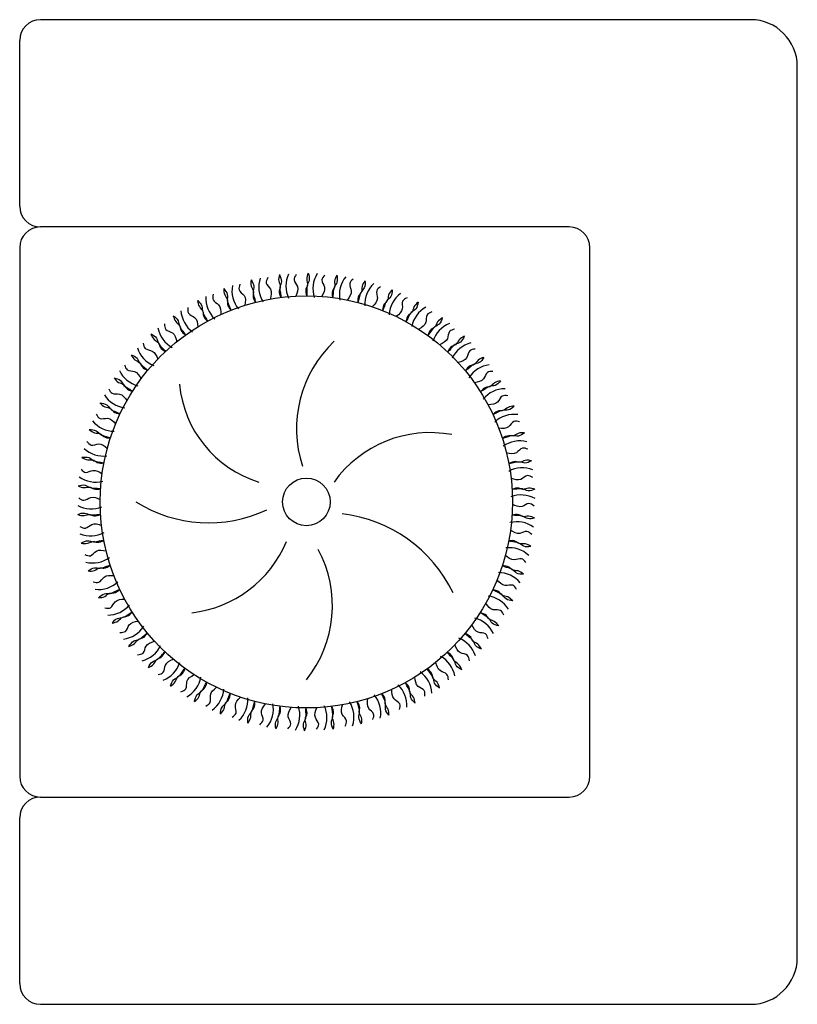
# Model space of a CAD drawing. Header units: millimetres. Extents: x -30782 to 40110, y 35885 to 73818.
# Tile 26 of 166: x -12341 to -11591, y 55370 to 56320. Entities that reach past the tile are written whole.
import ezdxf

# ---------------------------------------------------------------- set-up
doc = ezdxf.new("R2010")
doc.units = ezdxf.units.MM

# ---------------------------------------------------------------- blocks, each defined once
blk = doc.blocks.new('A$C53D8033F')
for p, q in [((3632.12, 1033.91, -685.71), (2947.12, 1033.91, -685.71)), ((2927.12, 853.91, -685.71), (2927.12, 1013.91, -685.71)), ((3677.12, 128.91, -685.71), (3677.12, 988.91, -685.71)), ((3457.12, 833.91, -685.71), (2947.12, 833.91, -685.71)), ((2927.12, 813.91, -685.71), (2927.12, 303.91, -685.71)), ((3477.12, 303.91, -685.71), (3477.12, 813.91, -685.71)), ((2947.12, 283.91, -685.71), (3457.12, 283.91, -685.71)), ((2927.12, 103.91, -685.71), (2927.12, 263.91, -685.71)), ((2947.12, 83.91, -685.71), (3632.12, 83.91, -685.71))]:
    blk.add_line(p, q)
for radius in [198.8, 22.94]:
    blk.add_circle((3203.62, 568.65, -685.71), radius)
for centre, radius, start, end in [((2947.12, 1013.91, -685.71), 20, 90, 180), ((3632.12, 988.91, -685.71), 45, 0, 90), ((2947.12, 853.91, -685.71), 20, 180, 270), ((2947.12, 813.91, -685.71), 20, 90, 180), ((3457.12, 813.91, -685.71), 20, 0, 90), ((3210.96, 776.9, -685.71), 27.11, 154.63169, 205.36831), ((3237.01, 774.34, -685.71), 27.11, 147.43169, 198.16831), ((3184.81, 776.18, -685.71), 27.11, 161.83169, 212.56831), ((3262.52, 768.54, -685.71), 27.11, 140.23169, 190.96831), ((3287.11, 759.58, -685.71), 27.11, 133.03169, 183.76831), ((3158.94, 772.19, -685.71), 27.11, 169.03169, 219.76831), ((3310.38, 747.61, -685.71), 27.11, 125.83169, 176.56831), ((3133.79, 764.98, -685.71), 27.11, 176.23169, 226.96831), ((3109.73, 754.68, -685.71), 27.11, 183.43169, 234.16831), ((3331.97, 732.82, -685.71), 27.11, 118.63169, 169.36831), ((3087.15, 741.45, -685.71), 27.11, 190.63169, 241.36831), ((3351.53, 715.44, -685.71), 27.11, 111.43169, 162.16831), ((3311.21, 638.94, -685.71), 117.06, 133.6679, 197.87122), ((3368.77, 695.74, -685.71), 27.11, 104.23169, 154.96831), ((3066.41, 725.49, -685.71), 27.11, 197.83169, 248.56831), ((3047.84, 707.05, -685.71), 27.11, 205.03169, 255.76831), ((3383.39, 674.04, -685.71), 27.11, 97.03169, 147.76831), ((3190.18, 692.18, -685.71), 109.36, 185.29092, 252.74967), ((3395.18, 650.68, -685.71), 27.11, 89.83169, 140.56831), ((3031.72, 686.44, -685.71), 27.11, 212.23169, 262.96831), ((3018.31, 663.96, -685.71), 27.11, 219.43169, 270.16831), ((3403.95, 626.02, -685.71), 27.11, 82.63169, 133.36831), ((3322.95, 521.95, -685.71), 113.57, 79.35144, 144.59886), ((3409.56, 600.46, -685.71), 27.11, 75.43169, 126.16831), ((3007.83, 639.99, -685.71), 27.11, 226.63169, 277.36831), ((3411.93, 574.4, -685.71), 27.11, 68.23169, 118.96831), ((3000.43, 614.88, -685.71), 27.11, 233.83169, 284.56831), ((3411.01, 548.25, -685.71), 27.11, 61.03169, 111.76831), ((2996.24, 589.05, -685.71), 27.11, 241.03169, 291.76831), ((3109.32, 680.55, -685.71), 132.04, 237.9414, 295.13068), ((3222.19, 421.78, -685.71), 136.34, 25.66288, 83.32625), ((3406.81, 522.41, -685.71), 27.11, 53.83169, 104.56831), ((2995.32, 562.9, -685.71), 27.11, 248.23169, 298.96831), ((3080, 574.32, -685.71), 113.34, 276.58188, 337.23451), ((3113.6, 468.54, -685.71), 115.1, 321.45659, 28.14162), ((3399.42, 497.31, -685.71), 27.11, 46.63169, 97.36831), ((2997.68, 536.84, -685.71), 27.11, 255.43169, 306.16831), ((3388.93, 473.34, -685.71), 27.11, 39.43169, 90.16831), ((3003.29, 511.28, -685.71), 27.11, 262.63169, 313.36831), ((3375.52, 450.86, -685.71), 27.11, 32.23169, 82.96831), ((3012.06, 486.62, -685.71), 27.11, 269.83169, 320.56831), ((3359.41, 430.25, -685.71), 27.11, 25.03169, 75.76831), ((3023.85, 463.26, -685.71), 27.11, 277.03169, 327.76831), ((3340.83, 411.81, -685.71), 27.11, 17.83169, 68.56831), ((3038.48, 441.56, -685.71), 27.11, 284.23169, 334.96831), ((3320.09, 395.85, -685.71), 27.11, 10.63169, 61.36831), ((3055.71, 421.86, -685.71), 27.11, 291.43169, 342.16831), ((3075.27, 404.48, -685.71), 27.11, 298.63169, 349.36831), ((3297.52, 382.62, -685.71), 27.11, 3.43169, 54.16831), ((3273.46, 372.32, -685.71), 27.11, 356.23169, 46.96831), ((3096.86, 389.69, -685.71), 27.11, 305.83169, 356.56831), ((3248.3, 365.11, -685.71), 27.11, 349.03169, 39.76831), ((3120.13, 377.72, -685.71), 27.11, 313.03169, 3.76831), ((3144.72, 368.76, -685.71), 27.11, 320.23169, 10.96831), ((3170.24, 362.96, -685.71), 27.11, 327.43169, 18.16831), ((3196.28, 360.4, -685.71), 27.11, 334.63169, 25.36831), ((3222.44, 361.12, -685.71), 27.11, 341.83169, 32.56831), ((2947.12, 303.91, -685.71), 20, 180, 270), ((3457.12, 303.91, -685.71), 20, 270, 0), ((2947.12, 263.91, -685.71), 20, 90, 180), ((3632.12, 128.91, -685.71), 45, 270, 0), ((2947.12, 103.91, -685.71), 20, 180, 270)]:
    blk.add_arc(centre, radius, start, end)
for points in [[(3205.31, 789.44, -685.71), (3203.92, 783.45, -685.71), (3204.62, 777.69, -685.71), (3203.23, 774.01, -685.71), (3203.92, 767.45, -685.71)], [(3205.31, 789.36, -685.71), (3206.33, 782.73, -685.71), (3204.27, 777.42, -685.71), (3204.03, 771.88, -685.71), (3203.97, 767.45, -685.71)], [(3150.35, 782.92, -685.71), (3150.5, 776.78, -685.71), (3152.6, 771.37, -685.71), (3152.17, 767.46, -685.71), (3154.48, 761.28, -685.71)], [(3150.37, 782.84, -685.71), (3153.01, 776.68, -685.71), (3152.33, 771.02, -685.71), (3153.48, 765.59, -685.71), (3154.52, 761.29, -685.71)], [(3166.36, 785.09, -685.71), (3164.93, 779.81, -685.71), (3168.94, 773.81, -685.71), (3168.63, 764.34, -685.71)], [(3177.62, 787.91, -685.71), (3177, 781.8, -685.71), (3178.41, 776.17, -685.71), (3177.5, 772.34, -685.71), (3179.01, 765.92, -685.71)], [(3177.64, 787.83, -685.71), (3179.48, 781.38, -685.71), (3178.1, 775.85, -685.71), (3178.56, 770.32, -685.71), (3179.06, 765.92, -685.71)], [(3193.78, 788.06, -685.71), (3191.7, 782.99, -685.71), (3194.93, 776.54, -685.71), (3193.44, 767.19, -685.71)], [(3221.36, 787.56, -685.71), (3218.66, 782.79, -685.71), (3221.06, 775.99, -685.71), (3218.4, 766.9, -685.71)], [(3232.97, 787.49, -685.71), (3230.84, 781.72, -685.71), (3230.81, 775.92, -685.71), (3228.97, 772.44, -685.71), (3228.84, 765.84, -685.71)], [(3232.96, 787.4, -685.71), (3233.14, 780.7, -685.71), (3230.43, 775.69, -685.71), (3229.5, 770.22, -685.71), (3228.89, 765.84, -685.71)], [(3248.65, 783.61, -685.71), (3245.38, 779.22, -685.71), (3246.9, 772.17, -685.71), (3243.13, 763.48, -685.71)], [(3260.16, 782.08, -685.71), (3257.33, 776.63, -685.71), (3256.57, 770.88, -685.71), (3254.32, 767.65, -685.71), (3253.35, 761.13, -685.71)], [(3260.15, 782, -685.71), (3259.49, 775.33, -685.71), (3256.17, 770.7, -685.71), (3254.56, 765.39, -685.71), (3253.4, 761.11, -685.71)], [(3123.91, 774.56, -685.71), (3124.83, 768.48, -685.71), (3127.59, 763.38, -685.71), (3127.66, 759.44, -685.71), (3130.72, 753.6, -685.71)], [(3123.95, 774.48, -685.71), (3127.34, 768.69, -685.71), (3127.37, 762.99, -685.71), (3129.19, 757.76, -685.71), (3130.77, 753.62, -685.71)], [(3139.52, 778.72, -685.71), (3138.77, 773.29, -685.71), (3143.5, 767.85, -685.71), (3144.38, 758.42, -685.71)], [(3275.24, 776.27, -685.71), (3271.44, 772.33, -685.71), (3272.07, 765.14, -685.71), (3267.24, 756.99, -685.71)], [(3286.47, 773.32, -685.71), (3282.98, 768.26, -685.71), (3281.5, 762.65, -685.71), (3278.86, 759.73, -685.71), (3277.09, 753.38, -685.71)], [(3286.44, 773.24, -685.71), (3284.95, 766.7, -685.71), (3281.08, 762.52, -685.71), (3278.82, 757.45, -685.71), (3277.13, 753.36, -685.71)], [(3098.73, 762.94, -685.71), (3100.4, 757.03, -685.71), (3103.79, 752.32, -685.71), (3104.35, 748.42, -685.71), (3108.12, 743, -685.71)], [(3098.78, 762.87, -685.71), (3102.87, 757.55, -685.71), (3103.61, 751.91, -685.71), (3106.08, 746.94, -685.71), (3108.16, 743.03, -685.71)], [(3113.7, 769.03, -685.71), (3113.64, 763.55, -685.71), (3119.01, 758.74, -685.71), (3121.07, 749.49, -685.71)], [(3300.7, 765.66, -685.71), (3296.44, 762.22, -685.71), (3296.16, 755.01, -685.71), (3290.34, 747.54, -685.71)], [(3311.47, 761.32, -685.71), (3307.37, 756.74, -685.71), (3305.2, 751.36, -685.71), (3302.21, 748.8, -685.71), (3299.66, 742.71, -685.71)], [(3311.43, 761.24, -685.71), (3309.13, 754.94, -685.71), (3304.76, 751.28, -685.71), (3301.89, 746.54, -685.71), (3299.7, 742.69, -685.71)], [(3089.3, 756.18, -685.71), (3089.92, 750.74, -685.71), (3095.85, 746.64, -685.71), (3099.05, 737.72, -685.71)], [(3324.62, 751.94, -685.71), (3319.97, 749.06, -685.71), (3318.79, 741.95, -685.71), (3312.08, 735.26, -685.71)], [(3075.21, 748.26, -685.71), (3077.61, 742.61, -685.71), (3081.55, 738.35, -685.71), (3082.6, 734.56, -685.71), (3087.02, 729.66, -685.71)], [(3075.26, 748.2, -685.71), (3079.99, 743.44, -685.71), (3081.44, 737.93, -685.71), (3084.5, 733.3, -685.71), (3087.06, 729.69, -685.71)], [(3334.76, 746.28, -685.71), (3330.12, 742.25, -685.71), (3327.3, 737.19, -685.71), (3324.01, 735.02, -685.71), (3320.72, 729.3, -685.71)], [(3334.72, 746.21, -685.71), (3331.65, 740.25, -685.71), (3326.86, 737.17, -685.71), (3323.41, 732.82, -685.71), (3320.76, 729.27, -685.71)], [(3066.69, 740.37, -685.71), (3067.99, 735.05, -685.71), (3074.39, 731.73, -685.71), (3078.69, 723.28, -685.71)], [(3346.64, 735.33, -685.71), (3341.66, 733.06, -685.71), (3339.6, 726.15, -685.71), (3332.11, 720.35, -685.71)], [(3053.71, 730.75, -685.71), (3056.8, 725.44, -685.71), (3061.25, 721.72, -685.71), (3062.76, 718.08, -685.71), (3067.76, 713.77, -685.71)], [(3053.77, 730.7, -685.71), (3059.05, 726.56, -685.71), (3061.18, 721.28, -685.71), (3064.81, 717.08, -685.71), (3067.79, 713.81, -685.71)], [(3355.99, 728.45, -685.71), (3350.88, 725.03, -685.71), (3347.45, 720.36, -685.71), (3343.92, 718.62, -685.71), (3339.93, 713.36, -685.71)], [(3355.94, 728.38, -685.71), (3352.15, 722.85, -685.71), (3347, 720.39, -685.71), (3343.04, 716.51, -685.71), (3339.96, 713.33, -685.71)], [(3046.25, 721.85, -685.71), (3048.21, 716.74, -685.71), (3054.97, 714.25, -685.71), (3060.29, 706.4, -685.71)], [(3366.4, 716.09, -685.71), (3361.18, 714.46, -685.71), (3358.27, 707.86, -685.71), (3350.11, 703.05, -685.71)], [(3034.57, 710.69, -685.71), (3038.31, 705.8, -685.71), (3043.18, 702.67, -685.71), (3045.14, 699.25, -685.71), (3050.64, 695.6, -685.71)], [(3034.64, 710.64, -685.71), (3040.4, 707.2, -685.71), (3043.18, 702.22, -685.71), (3047.3, 698.51, -685.71), (3050.67, 695.64, -685.71)], [(3374.82, 708.09, -685.71), (3369.32, 705.34, -685.71), (3365.33, 701.13, -685.71), (3361.61, 699.85, -685.71), (3356.99, 695.14, -685.71)], [(3374.76, 708.03, -685.71), (3370.3, 703.02, -685.71), (3364.89, 701.22, -685.71), (3360.47, 697.87, -685.71), (3357.02, 695.1, -685.71)], [(3028.29, 700.92, -685.71), (3030.87, 696.09, -685.71), (3037.9, 694.47, -685.71), (3044.16, 687.35, -685.71)], [(3383.6, 694.53, -685.71), (3378.21, 693.56, -685.71), (3374.5, 687.38, -685.71), (3365.79, 683.63, -685.71)], [(3018.11, 688.38, -685.71), (3022.42, 684, -685.71), (3027.65, 681.5, -685.71), (3030.02, 678.36, -685.71), (3035.93, 675.43, -685.71)], [(3018.18, 688.34, -685.71), (3024.32, 685.65, -685.71), (3027.7, 681.06, -685.71), (3032.25, 677.89, -685.71), (3035.96, 675.47, -685.71)], [(3390.94, 685.53, -685.71), (3385.15, 683.49, -685.71), (3380.66, 679.82, -685.71), (3376.8, 679.02, -685.71), (3371.63, 674.92, -685.71)], [(3390.88, 685.48, -685.71), (3385.83, 681.07, -685.71), (3380.24, 679.97, -685.71), (3375.43, 677.2, -685.71), (3371.66, 674.87, -685.71)], [(3013.1, 677.9, -685.71), (3016.26, 673.44, -685.71), (3023.44, 672.71, -685.71), (3030.54, 666.43, -685.71)], [(3397.96, 670.98, -685.71), (3392.49, 670.7, -685.71), (3388.03, 665.03, -685.71), (3378.93, 662.4, -685.71)], [(3004.56, 664.18, -685.71), (3009.39, 660.38, -685.71), (3014.9, 658.56, -685.71), (3017.64, 655.73, -685.71), (3023.87, 653.57, -685.71)], [(3004.64, 664.15, -685.71), (3011.07, 662.25, -685.71), (3015, 658.12, -685.71), (3019.91, 655.55, -685.71), (3023.9, 653.61, -685.71)], [(3404.12, 661.13, -685.71), (3398.11, 659.84, -685.71), (3393.19, 656.76, -685.71), (3389.27, 656.44, -685.71), (3383.63, 653.02, -685.71)], [(3404.04, 661.09, -685.71), (3398.48, 657.35, -685.71), (3392.8, 656.95, -685.71), (3387.68, 654.81, -685.71), (3383.65, 652.98, -685.71)], [(3000.9, 653.16, -685.71), (3004.61, 649.13, -685.71), (3011.81, 649.3, -685.71), (3019.64, 643.97, -685.71)], [(3409.25, 645.81, -685.71), (3403.79, 646.22, -685.71), (3398.65, 641.16, -685.71), (3389.29, 639.69, -685.71)], [(2994.16, 638.48, -685.71), (2999.43, 635.31, -685.71), (3005.12, 634.19, -685.71), (3008.19, 631.74, -685.71), (3014.65, 630.37, -685.71)], [(2994.24, 638.46, -685.71), (3000.86, 637.38, -685.71), (3005.27, 633.78, -685.71), (3010.47, 631.84, -685.71), (3014.66, 630.42, -685.71)], [(2991.91, 627.09, -685.71), (2996.09, 623.55, -685.71), (3003.22, 624.63, -685.71), (3011.66, 620.31, -685.71)], [(3414.13, 635.28, -685.71), (3408, 634.74, -685.71), (3402.74, 632.3, -685.71), (3398.81, 632.48, -685.71), (3392.78, 629.79, -685.71)], [(3414.05, 635.24, -685.71), (3408.06, 632.22, -685.71), (3402.37, 632.55, -685.71), (3397.03, 631.06, -685.71), (3392.8, 629.75, -685.71)], [(3417.3, 619.43, -685.71), (3411.93, 620.52, -685.71), (3406.2, 616.14, -685.71), (3396.73, 615.86, -685.71)], [(2987.06, 611.68, -685.71), (2992.68, 609.2, -685.71), (2998.47, 608.8, -685.71), (3001.83, 606.75, -685.71), (3008.4, 606.2, -685.71)], [(2987.14, 611.67, -685.71), (2993.85, 611.43, -685.71), (2998.67, 608.4, -685.71), (3004.07, 607.13, -685.71), (3008.41, 606.25, -685.71)], [(3420.82, 608.37, -685.71), (3414.68, 608.6, -685.71), (3409.15, 606.84, -685.71), (3405.27, 607.51, -685.71), (3398.95, 605.6, -685.71)], [(3420.74, 608.35, -685.71), (3414.42, 606.1, -685.71), (3408.81, 607.13, -685.71), (3403.33, 606.33, -685.71), (3398.96, 605.56, -685.71)], [(2986.26, 600.09, -685.71), (2990.84, 597.11, -685.71), (2997.78, 599.07, -685.71), (3006.69, 595.85, -685.71)], [(3421.98, 592.25, -685.71), (3416.79, 594, -685.71), (3410.56, 590.38, -685.71), (3401.13, 591.28, -685.71)], [(2983.37, 584.2, -685.71), (2989.26, 582.44, -685.71), (2995.05, 582.77, -685.71), (2998.64, 581.16, -685.71), (3005.24, 581.43, -685.71)], [(2983.46, 584.2, -685.71), (2990.14, 584.8, -685.71), (2995.31, 582.4, -685.71), (3000.82, 581.82, -685.71), (3005.24, 581.48, -685.71)], [(3424.08, 580.83, -685.71), (3418.02, 581.84, -685.71), (3412.32, 580.78, -685.71), (3408.55, 581.93, -685.71), (3402.05, 580.83, -685.71)], [(3424, 580.82, -685.71), (3417.45, 579.38, -685.71), (3412.02, 581.11, -685.71), (3406.47, 581, -685.71), (3402.05, 580.78, -685.71)], [(2984.03, 572.6, -685.71), (2988.96, 570.21, -685.71), (2995.59, 573.03, -685.71), (3004.84, 570.95, -685.71)], [(3423.22, 564.7, -685.71), (3418.29, 567.09, -685.71), (3411.65, 564.27, -685.71), (3402.41, 566.35, -685.71)], [(2983.16, 556.47, -685.71), (2989.23, 555.46, -685.71), (2994.93, 556.52, -685.71), (2998.69, 555.37, -685.71), (3005.2, 556.47, -685.71)], [(2983.25, 556.48, -685.71), (2989.8, 557.91, -685.71), (2995.23, 556.19, -685.71), (3000.77, 556.3, -685.71), (3005.2, 556.52, -685.71)], [(3423.87, 553.1, -685.71), (3417.98, 554.86, -685.71), (3412.19, 554.53, -685.71), (3408.6, 556.14, -685.71), (3402.01, 555.87, -685.71)], [(3423.79, 553.1, -685.71), (3417.11, 552.5, -685.71), (3411.94, 554.9, -685.71), (3406.42, 555.48, -685.71), (3402.01, 555.82, -685.71)], [(2985.27, 545.05, -685.71), (2990.45, 543.3, -685.71), (2996.69, 546.92, -685.71), (3006.12, 546.02, -685.71)], [(3420.99, 537.21, -685.71), (3416.4, 540.19, -685.71), (3409.46, 538.23, -685.71), (3400.55, 541.45, -685.71)], [(2986.43, 528.93, -685.71), (2992.57, 528.7, -685.71), (2998.09, 530.45, -685.71), (3001.97, 529.79, -685.71), (3008.29, 531.7, -685.71)], [(2986.51, 528.95, -685.71), (2992.83, 531.2, -685.71), (2998.43, 530.17, -685.71), (3003.92, 530.97, -685.71), (3008.28, 531.74, -685.71)], [(2989.94, 517.87, -685.71), (2995.31, 516.78, -685.71), (3001.04, 521.16, -685.71), (3010.51, 521.44, -685.71)], [(3420.1, 525.63, -685.71), (3413.4, 525.87, -685.71), (3408.57, 528.9, -685.71), (3403.17, 530.16, -685.71), (3398.83, 531.05, -685.71)], [(3420.19, 525.62, -685.71), (3414.56, 528.1, -685.71), (3408.78, 528.5, -685.71), (3405.42, 530.55, -685.71), (3398.84, 531.1, -685.71)], [(3415.33, 510.21, -685.71), (3411.16, 513.75, -685.71), (3404.03, 512.67, -685.71), (3395.59, 516.99, -685.71)], [(2993.12, 502.02, -685.71), (2999.24, 502.56, -685.71), (3004.5, 505, -685.71), (3008.43, 504.82, -685.71), (3014.46, 507.51, -685.71)], [(2993.2, 502.06, -685.71), (2999.18, 505.08, -685.71), (3004.87, 504.75, -685.71), (3010.22, 506.24, -685.71), (3014.45, 507.55, -685.71)], [(3413, 498.84, -685.71), (3406.38, 499.92, -685.71), (3401.97, 503.52, -685.71), (3396.77, 505.46, -685.71), (3392.58, 506.88, -685.71)], [(3413.09, 498.82, -685.71), (3407.82, 501.99, -685.71), (3402.13, 503.11, -685.71), (3399.05, 505.56, -685.71), (3392.6, 506.93, -685.71)], [(2997.99, 491.49, -685.71), (3003.45, 491.08, -685.71), (3008.59, 496.14, -685.71), (3017.95, 497.61, -685.71)], [(3406.34, 484.14, -685.71), (3402.64, 488.17, -685.71), (3395.43, 488, -685.71), (3387.6, 493.33, -685.71)], [(3003.13, 476.17, -685.71), (3009.14, 477.46, -685.71), (3014.05, 480.54, -685.71), (3017.97, 480.86, -685.71), (3023.62, 484.28, -685.71)], [(3003.2, 476.21, -685.71), (3008.76, 479.95, -685.71), (3014.45, 480.35, -685.71), (3019.56, 482.49, -685.71), (3023.6, 484.32, -685.71)], [(3402.6, 473.15, -685.71), (3396.17, 475.05, -685.71), (3392.25, 479.18, -685.71), (3387.33, 481.75, -685.71), (3383.35, 483.69, -685.71)], [(3402.68, 473.12, -685.71), (3397.85, 476.92, -685.71), (3392.35, 478.74, -685.71), (3389.6, 481.57, -685.71), (3383.37, 483.73, -685.71)], [(3009.29, 466.32, -685.71), (3014.76, 466.6, -685.71), (3019.22, 472.27, -685.71), (3028.32, 474.9, -685.71)], [(3394.15, 459.4, -685.71), (3390.98, 463.86, -685.71), (3383.81, 464.59, -685.71), (3376.71, 470.87, -685.71)], [(3016.3, 451.77, -685.71), (3022.1, 453.81, -685.71), (3026.59, 457.48, -685.71), (3030.44, 458.28, -685.71), (3035.61, 462.38, -685.71)], [(3016.37, 451.82, -685.71), (3021.42, 456.23, -685.71), (3027.01, 457.33, -685.71), (3031.81, 460.1, -685.71), (3035.58, 462.43, -685.71)], [(3389.07, 448.96, -685.71), (3382.92, 451.65, -685.71), (3379.54, 456.24, -685.71), (3374.99, 459.41, -685.71), (3371.28, 461.83, -685.71)], [(3389.14, 448.92, -685.71), (3384.82, 453.3, -685.71), (3379.59, 455.8, -685.71), (3377.22, 458.94, -685.71), (3371.31, 461.87, -685.71)], [(3023.64, 442.77, -685.71), (3029.03, 443.74, -685.71), (3032.75, 449.92, -685.71), (3041.45, 453.67, -685.71)], [(3378.95, 436.38, -685.71), (3376.37, 441.21, -685.71), (3369.35, 442.83, -685.71), (3363.09, 449.95, -685.71)], [(3032.43, 429.21, -685.71), (3037.92, 431.96, -685.71), (3041.92, 436.17, -685.71), (3045.64, 437.45, -685.71), (3050.25, 442.16, -685.71)], [(3032.49, 429.27, -685.71), (3036.94, 434.28, -685.71), (3042.35, 436.08, -685.71), (3046.77, 439.43, -685.71), (3050.22, 442.2, -685.71)], [(3372.6, 426.66, -685.71), (3366.84, 430.1, -685.71), (3364.07, 435.08, -685.71), (3359.95, 438.79, -685.71), (3356.57, 441.66, -685.71)], [(3372.67, 426.61, -685.71), (3368.94, 431.5, -685.71), (3364.06, 434.63, -685.71), (3362.1, 438.05, -685.71), (3356.61, 441.7, -685.71)], [(3040.84, 421.21, -685.71), (3046.07, 422.84, -685.71), (3048.98, 429.44, -685.71), (3057.14, 434.25, -685.71)], [(3360.99, 415.45, -685.71), (3359.04, 420.56, -685.71), (3352.27, 423.05, -685.71), (3346.95, 430.9, -685.71)], [(3051.25, 408.85, -685.71), (3056.36, 412.27, -685.71), (3059.8, 416.94, -685.71), (3063.33, 418.68, -685.71), (3067.32, 423.94, -685.71)], [(3051.31, 408.92, -685.71), (3055.1, 414.45, -685.71), (3060.24, 416.91, -685.71), (3064.2, 420.79, -685.71), (3067.28, 423.97, -685.71)], [(3353.47, 406.6, -685.71), (3348.19, 410.74, -685.71), (3346.06, 416.02, -685.71), (3342.44, 420.22, -685.71), (3339.45, 423.49, -685.71)], [(3353.54, 406.55, -685.71), (3350.44, 411.86, -685.71), (3346, 415.58, -685.71), (3344.49, 419.22, -685.71), (3339.49, 423.53, -685.71)], [(3060.6, 401.97, -685.71), (3065.58, 404.24, -685.71), (3067.65, 411.15, -685.71), (3075.14, 416.95, -685.71)], [(3340.55, 396.93, -685.71), (3339.25, 402.25, -685.71), (3332.85, 405.57, -685.71), (3328.56, 414.02, -685.71)], [(3072.48, 391.02, -685.71), (3077.12, 395.05, -685.71), (3079.95, 400.11, -685.71), (3083.23, 402.28, -685.71), (3086.53, 408, -685.71)], [(3072.53, 391.09, -685.71), (3075.6, 397.05, -685.71), (3080.39, 400.13, -685.71), (3083.84, 404.48, -685.71), (3086.49, 408.03, -685.71)], [(3082.62, 385.36, -685.71), (3087.28, 388.24, -685.71), (3088.46, 395.35, -685.71), (3095.17, 402.04, -685.71)], [(3317.95, 381.12, -685.71), (3317.33, 386.56, -685.71), (3311.39, 390.66, -685.71), (3308.19, 399.58, -685.71)], [(3331.98, 389.1, -685.71), (3327.26, 393.86, -685.71), (3325.81, 399.37, -685.71), (3322.74, 404, -685.71), (3320.19, 407.61, -685.71)], [(3332.04, 389.04, -685.71), (3329.64, 394.69, -685.71), (3325.69, 398.95, -685.71), (3324.65, 402.74, -685.71), (3320.23, 407.64, -685.71)], [(3095.78, 375.98, -685.71), (3099.88, 380.56, -685.71), (3102.04, 385.94, -685.71), (3105.03, 388.5, -685.71), (3107.59, 394.59, -685.71)], [(3095.81, 376.06, -685.71), (3098.11, 382.36, -685.71), (3102.48, 386.02, -685.71), (3105.36, 390.76, -685.71), (3107.54, 394.61, -685.71)], [(3106.55, 371.64, -685.71), (3110.81, 375.08, -685.71), (3111.09, 382.28, -685.71), (3116.9, 389.76, -685.71)], [(3308.47, 374.43, -685.71), (3304.38, 379.75, -685.71), (3303.63, 385.39, -685.71), (3301.17, 390.36, -685.71), (3299.09, 394.27, -685.71)], [(3308.51, 374.36, -685.71), (3306.84, 380.27, -685.71), (3303.46, 384.98, -685.71), (3302.9, 388.88, -685.71), (3299.13, 394.3, -685.71)], [(3120.78, 363.98, -685.71), (3124.27, 369.04, -685.71), (3125.74, 374.65, -685.71), (3128.39, 377.57, -685.71), (3130.16, 383.92, -685.71)], [(3120.8, 364.06, -685.71), (3122.29, 370.6, -685.71), (3126.17, 374.78, -685.71), (3128.43, 379.85, -685.71), (3130.11, 383.94, -685.71)], [(3132.01, 361.03, -685.71), (3135.8, 364.97, -685.71), (3135.17, 372.16, -685.71), (3140.01, 380.31, -685.71)], [(3283.3, 362.82, -685.71), (3279.91, 368.61, -685.71), (3279.87, 374.31, -685.71), (3278.05, 379.54, -685.71), (3276.48, 383.68, -685.71)], [(3283.33, 362.74, -685.71), (3282.42, 368.82, -685.71), (3279.65, 373.92, -685.71), (3279.58, 377.86, -685.71), (3276.52, 383.7, -685.71)], [(3293.54, 368.27, -685.71), (3293.61, 373.75, -685.71), (3288.23, 378.56, -685.71), (3286.18, 387.8, -685.71)], [(3147.1, 355.3, -685.71), (3147.76, 361.97, -685.71), (3151.08, 366.6, -685.71), (3152.68, 371.91, -685.71), (3153.84, 376.19, -685.71)], [(3147.08, 355.22, -685.71), (3149.91, 360.67, -685.71), (3150.67, 366.42, -685.71), (3152.93, 369.65, -685.71), (3153.89, 376.17, -685.71)], [(3158.59, 353.69, -685.71), (3161.86, 358.08, -685.71), (3160.34, 365.13, -685.71), (3164.11, 373.82, -685.71)], [(3174.28, 349.9, -685.71), (3174.1, 356.6, -685.71), (3176.82, 361.61, -685.71), (3177.74, 367.08, -685.71), (3178.36, 371.46, -685.71)], [(3174.28, 349.81, -685.71), (3176.4, 355.58, -685.71), (3176.44, 361.38, -685.71), (3178.27, 364.86, -685.71), (3178.41, 371.46, -685.71)], [(3229.61, 349.47, -685.71), (3227.76, 355.92, -685.71), (3229.15, 361.45, -685.71), (3228.68, 366.98, -685.71), (3228.19, 371.38, -685.71)], [(3229.62, 349.39, -685.71), (3230.25, 355.5, -685.71), (3228.84, 361.13, -685.71), (3229.75, 364.96, -685.71), (3228.24, 371.38, -685.71)], [(3240.89, 352.21, -685.71), (3242.31, 357.49, -685.71), (3238.3, 363.49, -685.71), (3238.61, 372.96, -685.71)], [(3256.87, 354.46, -685.71), (3254.23, 360.62, -685.71), (3254.91, 366.28, -685.71), (3253.76, 371.71, -685.71), (3252.72, 376.01, -685.71)], [(3256.9, 354.38, -685.71), (3256.75, 360.52, -685.71), (3254.65, 365.93, -685.71), (3255.07, 369.84, -685.71), (3252.77, 376.02, -685.71)], [(3267.72, 358.58, -685.71), (3268.47, 364.01, -685.71), (3263.74, 369.45, -685.71), (3262.86, 378.88, -685.71)], [(3185.89, 349.74, -685.71), (3188.58, 354.5, -685.71), (3186.19, 361.31, -685.71), (3188.84, 370.4, -685.71)], [(3201.93, 347.94, -685.71), (3200.91, 354.57, -685.71), (3202.98, 359.88, -685.71), (3203.21, 365.42, -685.71), (3203.27, 369.85, -685.71)], [(3201.94, 347.86, -685.71), (3203.32, 353.85, -685.71), (3202.63, 359.61, -685.71), (3204.01, 363.29, -685.71), (3203.32, 369.85, -685.71)], [(3213.47, 349.24, -685.71), (3215.54, 354.31, -685.71), (3212.31, 360.76, -685.71), (3213.81, 370.11, -685.71)]]:
    blk.add_spline(points, degree=3)

msp = doc.modelspace()

# ---------------------------------------------------------------- block references
msp.add_blockref('A$C53D8033F', (-15267.73, 55286.1))

doc.saveas('drawing.dxf')
